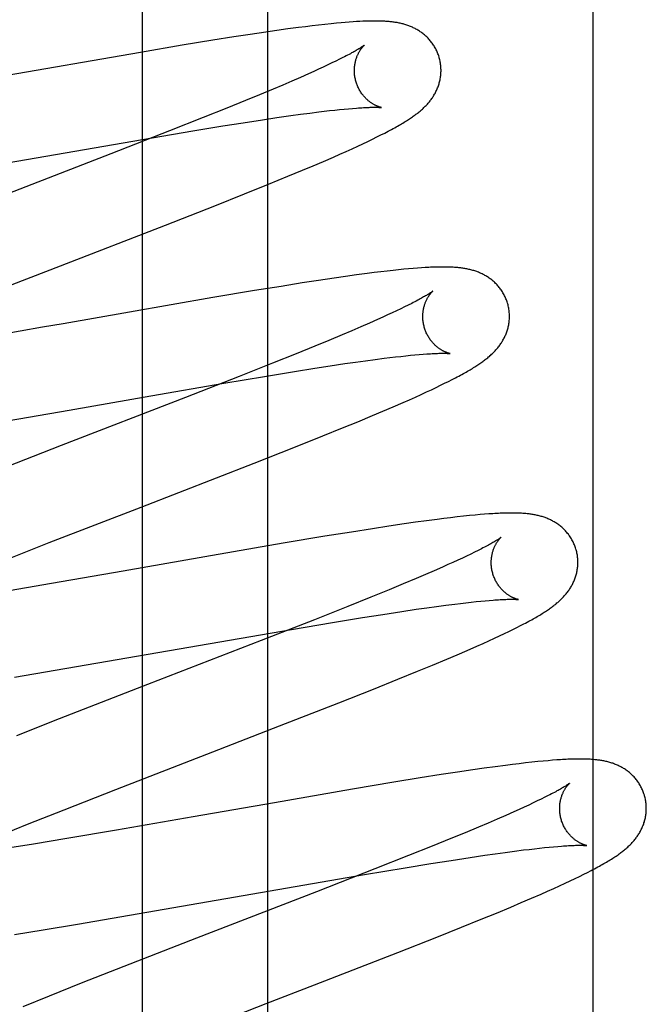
# Model space of a CAD drawing. Header units: inches. Extents: x 0 to 262, y 0 to 169.
# Tile 46 of 78: x 82.983 to 83.128, y 94.343 to 94.57. Entities that reach past the tile are written whole.
import ezdxf

# ---------------------------------------------------------------- set-up
doc = ezdxf.new("R2010")
doc.units = ezdxf.units.IN
doc.header["$LTSCALE"] = 14.384615
doc.header["$MEASUREMENT"] = 0
doc.linetypes.add('HIDDEN', pattern=[0.2, 0.1, -0.1])
doc.layers.add('DEFAULT_2', color=8, linetype='HIDDEN')
doc.layers.add('MAIN_DOOR_ASSEMBLY', color=7, linetype='CONTINUOUS')

msp = doc.modelspace()

# ---------------------------------------------------------------- linework, layer by layer
at = {"layer": 'DEFAULT_2', "color": 8, "linetype": 'HIDDEN'}
for p, q in [((83.04051, 90.66208), (83.04051, 96.16258)), ((83.04515, 94.56782), (83.04262, 94.56747)), ((83.04758, 94.56815), (83.04515, 94.56782)), ((83.04916, 94.56835), (83.04758, 94.56815)), ((83.0507, 94.56854), (83.04916, 94.56835)), ((83.05221, 94.56872), (83.0507, 94.56854)), ((83.05368, 94.56888), (83.05221, 94.56872)), ((83.05511, 94.56903), (83.05368, 94.56888)), ((83.05633, 94.56915), (83.05511, 94.56903)), ((83.05739, 94.56925), (83.05633, 94.56915)), ((83.05837, 94.56934), (83.05739, 94.56925)), ((83.05929, 94.56941), (83.05837, 94.56934)), ((83.06016, 94.56947), (83.05929, 94.56941)), ((83.06097, 94.56952), (83.06016, 94.56947)), ((83.06173, 94.56957), (83.06097, 94.56952)), ((83.03269, 94.56599), (83.02783, 94.56522)), ((83.03642, 94.56656), (83.03269, 94.56599)), ((83.04002, 94.5671), (83.03642, 94.56656)), ((83.04262, 94.56747), (83.04002, 94.5671)), ((83.02072, 94.56405), (83.01111, 94.56243)), ((83.02783, 94.56522), (83.02072, 94.56405)), ((83.01111, 94.56243), (82.96602, 94.55458)), ((83.05785, 94.56123), (83.05706, 94.56083)), ((83.05331, 94.55903), (83.05223, 94.55854)), ((83.05433, 94.55951), (83.05331, 94.55903)), ((83.0553, 94.55997), (83.05433, 94.55951)), ((83.05621, 94.56041), (83.0553, 94.55997)), ((83.05706, 94.56083), (83.05621, 94.56041)), ((83.04803, 94.55665), (83.04603, 94.55579)), ((83.04991, 94.55749), (83.04803, 94.55665)), ((83.0511, 94.55802), (83.04991, 94.55749)), ((83.05223, 94.55854), (83.0511, 94.55802)), ((83.04393, 94.55488), (83.04172, 94.55395)), ((83.04603, 94.55579), (83.04393, 94.55488)), ((83.03862, 94.55265), (83.03534, 94.5513)), ((83.04172, 94.55395), (83.03862, 94.55265)), ((83.03103, 94.54955), (83.02555, 94.54735)), ((83.03534, 94.5513), (83.03103, 94.54955)), ((83.02555, 94.54735), (83.01779, 94.54428)), ((83.03925, 94.54686), (83.04261, 94.54736)), ((83.04261, 94.54736), (83.04579, 94.54782)), ((83.04579, 94.54782), (83.04805, 94.54813)), ((83.04805, 94.54813), (83.0502, 94.54842)), ((83.0502, 94.54842), (83.05224, 94.54868)), ((83.05224, 94.54868), (83.05353, 94.54883)), ((83.05353, 94.54883), (83.05477, 94.54898)), ((83.05477, 94.54898), (83.05595, 94.54911)), ((83.05595, 94.54911), (83.05707, 94.54923)), ((83.05707, 94.54923), (83.05814, 94.54933)), ((83.05814, 94.54933), (83.05911, 94.54942)), ((83.05911, 94.54942), (83.06007, 94.5495)), ((83.02322, 94.54429), (83.03013, 94.54543)), ((83.03013, 94.54543), (83.03481, 94.54617)), ((83.03481, 94.54617), (83.03925, 94.54686)), ((83.01779, 94.54428), (83.0043, 94.53902)), ((83.01378, 94.5427), (83.02322, 94.54429)), ((83.06467, 94.54239), (83.06567, 94.54289)), ((83.06567, 94.54289), (83.06661, 94.54335)), ((83.06661, 94.54335), (83.06749, 94.5438)), ((82.95125, 94.53187), (83.01378, 94.5427)), ((83.05994, 94.54017), (83.06124, 94.54077)), ((83.06124, 94.54077), (83.06246, 94.54134)), ((83.06246, 94.54134), (83.0636, 94.54188)), ((83.0636, 94.54188), (83.06467, 94.54239)), ((83.0043, 94.53902), (82.96984, 94.52567)), ((83.05333, 94.53726), (83.05563, 94.53825)), ((83.05563, 94.53825), (83.05712, 94.53891)), ((83.05712, 94.53891), (83.05856, 94.53955)), ((83.05856, 94.53955), (83.05994, 94.54017)), ((83.04852, 94.53522), (83.05097, 94.53625)), ((83.05097, 94.53625), (83.05333, 94.53726)), ((83.04069, 94.53199), (83.04513, 94.53381)), ((83.04513, 94.53381), (83.04852, 94.53522)), ((83.0351, 94.52973), (83.04069, 94.53199)), ((83.02824, 94.52701), (83.0351, 94.52973)), ((83.01686, 94.52254), (83.02824, 94.52701)), ((82.99266, 94.51317), (83.01686, 94.52254)), ((82.97364, 94.50578), (82.99266, 94.51317)), ((83.06093, 94.51103), (83.05839, 94.51068)), ((83.06341, 94.51136), (83.06093, 94.51103)), ((83.06502, 94.51157), (83.06341, 94.51136)), ((83.06657, 94.51176), (83.06502, 94.51157)), ((83.06803, 94.51193), (83.06657, 94.51176)), ((83.0694, 94.51208), (83.06803, 94.51193)), ((83.07069, 94.51222), (83.0694, 94.51208)), ((83.07188, 94.51234), (83.07069, 94.51222)), ((83.07299, 94.51244), (83.07188, 94.51234)), ((83.07403, 94.51253), (83.07299, 94.51244)), ((83.07501, 94.51261), (83.07403, 94.51253)), ((83.07593, 94.51268), (83.07501, 94.51261)), ((83.04843, 94.50919), (83.04355, 94.50841)), ((83.05218, 94.50977), (83.04843, 94.50919)), ((83.05579, 94.5103), (83.05218, 94.50977)), ((83.05839, 94.51068), (83.05579, 94.5103)), ((83.03745, 94.50742), (83.02784, 94.5058)), ((83.04355, 94.50841), (83.03745, 94.50742)), ((83.02784, 94.5058), (83.00857, 94.50246)), ((83.07292, 94.50408), (83.07208, 94.50366)), ((83.07371, 94.50447), (83.07292, 94.50408)), ((83.00857, 94.50246), (82.99327, 94.49978)), ((83.06814, 94.5018), (83.06701, 94.50128)), ((83.06921, 94.50229), (83.06814, 94.5018)), ((83.07022, 94.50277), (83.06921, 94.50229)), ((83.07118, 94.50323), (83.07022, 94.50277)), ((83.07208, 94.50366), (83.07118, 94.50323)), ((82.99327, 94.49978), (82.98853, 94.49896)), ((83.06396, 94.49993), (83.06198, 94.49906)), ((83.06583, 94.50075), (83.06396, 94.49993)), ((83.06701, 94.50128), (83.06583, 94.50075)), ((82.98853, 94.49896), (82.97325, 94.49631)), ((83.05989, 94.49816), (83.05769, 94.49723)), ((83.06198, 94.49906), (83.05989, 94.49816)), ((83.05461, 94.49594), (83.05135, 94.4946)), ((83.05769, 94.49723), (83.05461, 94.49594)), ((83.04706, 94.49285), (83.0416, 94.49066)), ((83.05135, 94.4946), (83.04706, 94.49285)), ((83.07544, 94.49268), (83.07636, 94.49275)), ((83.0416, 94.49066), (83.03388, 94.48761)), ((83.05492, 94.49005), (83.0583, 94.49056)), ((83.0583, 94.49056), (83.06073, 94.49091)), ((83.06073, 94.49091), (83.06304, 94.49123)), ((83.06304, 94.49123), (83.06525, 94.49153)), ((83.06525, 94.49153), (83.06734, 94.4918)), ((83.06734, 94.4918), (83.06867, 94.49196)), ((83.06867, 94.49196), (83.06994, 94.49211)), ((83.06994, 94.49211), (83.07116, 94.49225)), ((83.07116, 94.49225), (83.07232, 94.49238)), ((83.07232, 94.49238), (83.07342, 94.49249)), ((83.07342, 94.49249), (83.07446, 94.49259)), ((83.07446, 94.49259), (83.07544, 94.49268)), ((83.03977, 94.48763), (83.04669, 94.48876)), ((83.04669, 94.48876), (83.05136, 94.4895)), ((83.05136, 94.4895), (83.05492, 94.49005)), ((83.01348, 94.48312), (83.03032, 94.48603)), ((83.03388, 94.48761), (83.02151, 94.48277)), ((83.03032, 94.48603), (83.03977, 94.48763)), ((83.08037, 94.48556), (83.08131, 94.48602)), ((83.08131, 94.48602), (83.0822, 94.48646)), ((83.0822, 94.48646), (83.08304, 94.48689)), ((83.08304, 94.48689), (83.08383, 94.4873)), ((83.07588, 94.48345), (83.07711, 94.48402)), ((83.07711, 94.48402), (83.07827, 94.48455)), ((83.07827, 94.48455), (83.07935, 94.48507)), ((83.07935, 94.48507), (83.08037, 94.48556)), ((83.02151, 94.48277), (82.9928, 94.47166)), ((82.99463, 94.47982), (83.01348, 94.48312)), ((83.06944, 94.4806), (83.07172, 94.48159)), ((83.07172, 94.48159), (83.07318, 94.48224)), ((83.07318, 94.48224), (83.07457, 94.48286)), ((83.07457, 94.48286), (83.07588, 94.48345)), ((82.97443, 94.47633), (82.99463, 94.47982)), ((83.06465, 94.47857), (83.06708, 94.47959)), ((83.06708, 94.47959), (83.06944, 94.4806)), ((83.05777, 94.47572), (83.06128, 94.47716)), ((83.06128, 94.47716), (83.06465, 94.47857)), ((83.0532, 94.47387), (83.05777, 94.47572)), ((83.04648, 94.47118), (83.0532, 94.47387)), ((82.9928, 94.47166), (82.97604, 94.46513)), ((83.03736, 94.46759), (83.04648, 94.47118)), ((83.01128, 94.45747), (83.03736, 94.46759)), ((82.99005, 94.44924), (83.01128, 94.45747)), ((83.07713, 94.4543), (83.0746, 94.45395)), ((83.07957, 94.45462), (83.07713, 94.4543)), ((83.08114, 94.45482), (83.07957, 94.45462)), ((83.08268, 94.455), (83.08114, 94.45482)), ((83.0842, 94.45518), (83.08268, 94.455)), ((83.08568, 94.45535), (83.0842, 94.45518)), ((83.08706, 94.45549), (83.08568, 94.45535)), ((83.08832, 94.45561), (83.08706, 94.45549)), ((83.08947, 94.45571), (83.08832, 94.45561)), ((83.09053, 94.4558), (83.08947, 94.45571)), ((83.09152, 94.45587), (83.09053, 94.4558)), ((83.06464, 94.45246), (83.05978, 94.45169)), ((83.06839, 94.45304), (83.06464, 94.45246)), ((83.07199, 94.45357), (83.06839, 94.45304)), ((83.0746, 94.45395), (83.07199, 94.45357)), ((83.05368, 94.4507), (83.04408, 94.44909)), ((83.05978, 94.45169), (83.05368, 94.4507)), ((82.97807, 94.44453), (82.99005, 94.44924)), ((83.04408, 94.44909), (83.02596, 94.44595)), ((83.08902, 94.44744), (83.0882, 94.44703)), ((83.08978, 94.44783), (83.08902, 94.44744)), ((83.02596, 94.44595), (83.0071, 94.44265)), ((83.08433, 94.44519), (83.08322, 94.44468)), ((83.08539, 94.44568), (83.08433, 94.44519)), ((83.08638, 94.44615), (83.08539, 94.44568)), ((83.08732, 94.4466), (83.08638, 94.44615)), ((83.0882, 94.44703), (83.08732, 94.4466)), ((83.07892, 94.44277), (83.07689, 94.44189)), ((83.08084, 94.44362), (83.07892, 94.44277)), ((83.08206, 94.44416), (83.08084, 94.44362)), ((83.08322, 94.44468), (83.08206, 94.44416)), ((83.0071, 94.44265), (82.99057, 94.43979)), ((83.07474, 94.44097), (83.07173, 94.4397)), ((83.07689, 94.44189), (83.07474, 94.44097)), ((82.99057, 94.43979), (82.97905, 94.43784)), ((83.06853, 94.43838), (83.06431, 94.43665)), ((83.07173, 94.4397), (83.06853, 94.43838)), ((83.06431, 94.43665), (83.05893, 94.43449)), ((83.09065, 94.43584), (83.0916, 94.43592)), ((83.05893, 94.43449), (83.05129, 94.43145)), ((83.07143, 94.43337), (83.07477, 94.43386)), ((83.07477, 94.43386), (83.07716, 94.43421)), ((83.07716, 94.43421), (83.07944, 94.43452)), ((83.07944, 94.43452), (83.08161, 94.43481)), ((83.08161, 94.43481), (83.08367, 94.43507)), ((83.08367, 94.43507), (83.08497, 94.43523)), ((83.08497, 94.43523), (83.08622, 94.43538)), ((83.08622, 94.43538), (83.08742, 94.43551)), ((83.08742, 94.43551), (83.08855, 94.43563)), ((83.08855, 94.43563), (83.08963, 94.43574)), ((83.08963, 94.43574), (83.09065, 94.43584)), ((83.05129, 94.43145), (83.039, 94.42664)), ((83.05542, 94.43081), (83.06234, 94.43195)), ((83.06234, 94.43195), (83.06701, 94.43269)), ((83.06701, 94.43269), (83.07143, 94.43337)), ((82.98204, 94.41816), (83.04598, 94.42922)), ((83.04598, 94.42922), (83.05542, 94.43081)), ((83.09612, 94.42875), (83.09708, 94.42921)), ((83.09708, 94.42921), (83.09797, 94.42966)), ((83.09797, 94.42966), (83.09881, 94.43008)), ((83.09881, 94.43008), (83.0996, 94.43049)), ((83.09154, 94.4266), (83.09281, 94.42718)), ((83.09281, 94.42718), (83.094, 94.42773)), ((83.094, 94.42773), (83.0951, 94.42825)), ((83.0951, 94.42825), (83.09612, 94.42875)), ((83.039, 94.42664), (83.01032, 94.41554)), ((83.0865, 94.42436), (83.08873, 94.42534)), ((83.08873, 94.42534), (83.09017, 94.42598)), ((83.09017, 94.42598), (83.09154, 94.4266)), ((83.0785, 94.42096), (83.08181, 94.42235)), ((83.08181, 94.42235), (83.0842, 94.42337)), ((83.0842, 94.42337), (83.0865, 94.42436)), ((83.07504, 94.41954), (83.0785, 94.42096)), ((83.06487, 94.41543), (83.07053, 94.4177)), ((83.07053, 94.4177), (83.07504, 94.41954)), ((83.01032, 94.41554), (82.99238, 94.40855)), ((83.05692, 94.41228), (83.06487, 94.41543)), ((83.04323, 94.40694), (83.05692, 94.41228)), ((82.99238, 94.40855), (82.98254, 94.40466)), ((83.0278, 94.40096), (83.04323, 94.40694)), ((83.00545, 94.39229), (83.0278, 94.40096)), ((83.09294, 94.39751), (83.09043, 94.39716)), ((83.09537, 94.39783), (83.09294, 94.39751)), ((83.09694, 94.39803), (83.09537, 94.39783)), ((83.09848, 94.39821), (83.09694, 94.39803)), ((83.09999, 94.39839), (83.09848, 94.39821)), ((83.10145, 94.39855), (83.09999, 94.39839)), ((83.1028, 94.39869), (83.10145, 94.39855)), ((83.10404, 94.39881), (83.1028, 94.39869)), ((83.10517, 94.39891), (83.10404, 94.39881)), ((83.1062, 94.399), (83.10517, 94.39891)), ((83.10716, 94.39907), (83.1062, 94.399)), ((83.08052, 94.39569), (83.07567, 94.39492)), ((83.08425, 94.39626), (83.08052, 94.39569)), ((83.08783, 94.39679), (83.08425, 94.39626)), ((83.09043, 94.39716), (83.08783, 94.39679)), ((83.06961, 94.39393), (83.06005, 94.39233)), ((83.07567, 94.39492), (83.06961, 94.39393)), ((82.99347, 94.38759), (83.00545, 94.39229)), ((83.06005, 94.39233), (83.04202, 94.38921)), ((83.10445, 94.39047), (83.1036, 94.39005)), ((83.10523, 94.39086), (83.10445, 94.39047)), ((83.04202, 94.38921), (83.02324, 94.38592)), ((83.09963, 94.38817), (83.09849, 94.38766)), ((83.10071, 94.38867), (83.09963, 94.38817)), ((83.10173, 94.38915), (83.10071, 94.38867)), ((83.10269, 94.38961), (83.10173, 94.38915)), ((83.1036, 94.39005), (83.10269, 94.38961)), ((82.98508, 94.38424), (82.99347, 94.38759)), ((83.02324, 94.38592), (83.00561, 94.38287)), ((83.09543, 94.38629), (83.09344, 94.38543)), ((83.09731, 94.38712), (83.09543, 94.38629)), ((83.09849, 94.38766), (83.09731, 94.38712)), ((82.97904, 94.3818), (82.98508, 94.38424)), ((83.08913, 94.38359), (83.08603, 94.38229)), ((83.09134, 94.38452), (83.08913, 94.38359)), ((83.09344, 94.38543), (83.09134, 94.38452)), ((83.00561, 94.38287), (82.99416, 94.38093)), ((83.08603, 94.38229), (83.08276, 94.38095)), ((82.9864, 94.37966), (82.97997, 94.37863)), ((82.99416, 94.38093), (82.9864, 94.37966)), ((83.07845, 94.3792), (83.07298, 94.377)), ((83.08276, 94.38095), (83.07845, 94.3792)), ((83.10544, 94.37895), (83.10646, 94.37905)), ((83.10646, 94.37905), (83.10741, 94.37913)), ((83.07298, 94.377), (83.06523, 94.37393)), ((83.08723, 94.37658), (83.09057, 94.37707)), ((83.09057, 94.37707), (83.09297, 94.37742)), ((83.09297, 94.37742), (83.09525, 94.37773)), ((83.09525, 94.37773), (83.09742, 94.37802)), ((83.09742, 94.37802), (83.09948, 94.37829)), ((83.09948, 94.37829), (83.10078, 94.37844)), ((83.10078, 94.37844), (83.10203, 94.37859)), ((83.10203, 94.37859), (83.10323, 94.37872)), ((83.10323, 94.37872), (83.10436, 94.37884)), ((83.10436, 94.37884), (83.10544, 94.37895)), ((83.07222, 94.37419), (83.07813, 94.37515)), ((83.07813, 94.37515), (83.0828, 94.3759)), ((83.0828, 94.3759), (83.08723, 94.37658)), ((82.99658, 94.36116), (83.06283, 94.37261)), ((83.06523, 94.37393), (83.05175, 94.36867)), ((83.06283, 94.37261), (83.07222, 94.37419)), ((83.11243, 94.37221), (83.11339, 94.37268)), ((83.11339, 94.37268), (83.11428, 94.37313)), ((83.11428, 94.37313), (83.11512, 94.37356)), ((83.10647, 94.36942), (83.10783, 94.37004)), ((83.10783, 94.37004), (83.10911, 94.37063)), ((83.10911, 94.37063), (83.1103, 94.37118)), ((83.1103, 94.37118), (83.1114, 94.37171)), ((83.1114, 94.37171), (83.11243, 94.37221)), ((83.05175, 94.36867), (83.02405, 94.35795)), ((83.10133, 94.36715), (83.10358, 94.36813)), ((83.10358, 94.36813), (83.10505, 94.36878)), ((83.10505, 94.36878), (83.10647, 94.36942)), ((83.09659, 94.36513), (83.099, 94.36615)), ((83.099, 94.36615), (83.10133, 94.36715)), ((83.08975, 94.3623), (83.09324, 94.36374)), ((83.09324, 94.36374), (83.09659, 94.36513)), ((82.98863, 94.35985), (82.99658, 94.36116)), ((83.08521, 94.36046), (83.08975, 94.3623)), ((82.98201, 94.3588), (82.98863, 94.35985)), ((83.0795, 94.35817), (83.08521, 94.36046)), ((83.02405, 94.35795), (83.00727, 94.3514)), ((83.07049, 94.35462), (83.0795, 94.35817)), ((83.05124, 94.34713), (83.07049, 94.35462)), ((83.00727, 94.3514), (82.99746, 94.34752)), ((82.99746, 94.34752), (82.99007, 94.34456)), ((83.04014, 94.34284), (83.05124, 94.34713)), ((82.99007, 94.34456), (82.98395, 94.34206)), ((83.0212, 94.33549), (83.04014, 94.34284))]:
    msp.add_line(p, q, dxfattribs=at)
for points in [[(83.08008, 94.56114), (83.08002, 94.56135), (83.07994, 94.56159), (83.07986, 94.56183), (83.07977, 94.56208), (83.07968, 94.56231), (83.07958, 94.56255), (83.07947, 94.56278), (83.07936, 94.56301), (83.07925, 94.56324), (83.07912, 94.56347), (83.079, 94.56369), (83.07887, 94.5639), (83.07873, 94.56412), (83.07859, 94.56432), (83.07845, 94.56453), (83.0783, 94.56473), (83.07814, 94.56493), (83.07799, 94.56512), (83.07783, 94.56531), (83.07766, 94.56549), (83.0775, 94.56567), (83.07733, 94.56584), (83.07716, 94.56601), (83.07698, 94.56618), (83.0768, 94.56633), (83.07662, 94.56649), (83.07644, 94.56664), (83.07626, 94.56679), (83.07607, 94.56693), (83.07588, 94.56706), (83.07569, 94.5672), (83.07549, 94.56733), (83.0753, 94.56745), (83.0751, 94.56758), (83.07489, 94.56769), (83.07469, 94.56781), (83.07449, 94.56792), (83.07428, 94.56802), (83.07407, 94.56812), (83.07387, 94.56822), (83.07366, 94.56831), (83.07345, 94.5684), (83.07323, 94.56848), (83.07302, 94.56856), (83.0728, 94.56864), (83.07258, 94.56872), (83.07236, 94.56879), (83.07214, 94.56885), (83.07192, 94.56892), (83.0717, 94.56898), (83.07147, 94.56904), (83.07125, 94.56909), (83.07102, 94.56914), (83.07079, 94.56919), (83.07057, 94.56924), (83.07034, 94.56928), (83.07011, 94.56932), (83.06988, 94.56935), (83.06965, 94.56939), (83.06942, 94.56942), (83.06918, 94.56945), (83.06895, 94.56948), (83.06871, 94.5695), (83.06847, 94.56953), (83.06823, 94.56955), (83.06799, 94.56957), (83.06774, 94.56958), (83.06749, 94.5696), (83.06724, 94.56961), (83.06698, 94.56963), (83.06672, 94.56964), (83.06645, 94.56964), (83.06618, 94.56965), (83.06591, 94.56966), (83.06562, 94.56966), (83.06534, 94.56966), (83.06505, 94.56966), (83.06475, 94.56966), (83.06444, 94.56966), (83.06413, 94.56965), (83.06381, 94.56965), (83.06349, 94.56964), (83.06315, 94.56963), (83.06281, 94.56961), (83.06246, 94.5696), (83.06173, 94.56957)], [(83.06276, 94.56407), (83.06275, 94.56407), (83.06274, 94.56406), (83.06271, 94.56404), (83.06268, 94.56401), (83.06264, 94.56398), (83.06259, 94.56395), (83.06253, 94.5639), (83.06247, 94.56385), (83.06238, 94.5638), (83.06229, 94.56374), (83.06219, 94.56367), (83.06207, 94.56359), (83.06194, 94.56351), (83.0618, 94.56342), (83.06164, 94.56332), (83.06147, 94.56321), (83.06128, 94.5631), (83.06108, 94.56298), (83.06086, 94.56285), (83.06063, 94.56272), (83.06038, 94.56258), (83.06012, 94.56243), (83.05984, 94.56228), (83.05955, 94.56212), (83.05924, 94.56195), (83.05891, 94.56178), (83.05857, 94.5616), (83.05822, 94.56142), (83.05785, 94.56123)], [(83.06081, 94.55578), (83.06076, 94.55598), (83.0607, 94.55621), (83.06065, 94.55645), (83.06061, 94.55668), (83.06057, 94.55692), (83.06054, 94.55715), (83.06052, 94.55738), (83.0605, 94.55762), (83.06048, 94.55785), (83.06048, 94.55808), (83.06048, 94.55831), (83.06048, 94.55853), (83.06049, 94.55876), (83.06051, 94.55898), (83.06053, 94.55919), (83.06055, 94.5594), (83.06058, 94.55961), (83.06062, 94.55982), (83.06065, 94.56002), (83.0607, 94.56022), (83.06074, 94.56041), (83.06079, 94.56059), (83.06084, 94.56077), (83.06089, 94.56095), (83.06095, 94.56112), (83.06101, 94.56128), (83.06107, 94.56144), (83.06113, 94.56159), (83.06119, 94.56174), (83.06126, 94.56189), (83.06132, 94.56203), (83.06139, 94.56216), (83.06145, 94.56229), (83.06152, 94.56242), (83.06158, 94.56254), (83.06165, 94.56265), (83.06172, 94.56276), (83.06178, 94.56287), (83.06185, 94.56297), (83.06191, 94.56307), (83.06198, 94.56316), (83.06204, 94.56325), (83.0621, 94.56333), (83.06216, 94.56341), (83.06222, 94.56349), (83.06228, 94.56356), (83.06234, 94.56363), (83.06239, 94.56369), (83.06244, 94.56375), (83.06249, 94.5638), (83.06253, 94.56385), (83.06258, 94.5639), (83.06262, 94.56394), (83.06265, 94.56397), (83.06268, 94.564), (83.06271, 94.56403), (83.06273, 94.56405), (83.06275, 94.56406), (83.06276, 94.56407), (83.06276, 94.56407)], [(83.06749, 94.5438), (83.0679, 94.54402), (83.06831, 94.54423), (83.0687, 94.54444), (83.06907, 94.54464), (83.06944, 94.54484), (83.06979, 94.54503), (83.07013, 94.54522), (83.07046, 94.54541), (83.07078, 94.54559), (83.07109, 94.54577), (83.07138, 94.54594), (83.07167, 94.54611), (83.07195, 94.54628), (83.07221, 94.54645), (83.07247, 94.54661), (83.07272, 94.54677), (83.07297, 94.54692), (83.0732, 94.54708), (83.07343, 94.54723), (83.07365, 94.54738), (83.07387, 94.54753), (83.07408, 94.54768), (83.07429, 94.54783), (83.07449, 94.54798), (83.07469, 94.54813), (83.07489, 94.54827), (83.07508, 94.54842), (83.07527, 94.54857), (83.07545, 94.54872), (83.07563, 94.54887), (83.07581, 94.54903), (83.07599, 94.54918), (83.07617, 94.54934), (83.07634, 94.5495), (83.07651, 94.54966), (83.07668, 94.54982), (83.07684, 94.54998), (83.07701, 94.55015), (83.07717, 94.55032), (83.07732, 94.5505), (83.07748, 94.55067), (83.07763, 94.55085), (83.07778, 94.55103), (83.07793, 94.55121), (83.07807, 94.55139), (83.07821, 94.55158), (83.07834, 94.55177), (83.07848, 94.55196), (83.0786, 94.55215), (83.07873, 94.55235), (83.07885, 94.55255), (83.07897, 94.55275), (83.07909, 94.55296), (83.0792, 94.55317), (83.07931, 94.55338), (83.07941, 94.55359), (83.07951, 94.55381), (83.0796, 94.55403), (83.07969, 94.55425), (83.07978, 94.55447), (83.07986, 94.55469), (83.07993, 94.55492), (83.08001, 94.55515), (83.08007, 94.55538), (83.08014, 94.55562), (83.08019, 94.55586), (83.08025, 94.5561), (83.08029, 94.55634), (83.08034, 94.55659), (83.08037, 94.55684), (83.0804, 94.55709), (83.08043, 94.55734), (83.08045, 94.55759), (83.08046, 94.55785), (83.08047, 94.5581), (83.08047, 94.55836), (83.08046, 94.55862), (83.08045, 94.55888), (83.08044, 94.55913), (83.08041, 94.55939), (83.08038, 94.55965), (83.08035, 94.55991), (83.0803, 94.56016), (83.08025, 94.56042), (83.0802, 94.56067), (83.08014, 94.56093), (83.08008, 94.56114)], [(83.06676, 94.54968), (83.06676, 94.54968), (83.06674, 94.54968), (83.06672, 94.54969), (83.0667, 94.54969), (83.06666, 94.5497), (83.06662, 94.54971), (83.06657, 94.54972), (83.06652, 94.54974), (83.06646, 94.54975), (83.0664, 94.54977), (83.06633, 94.54979), (83.06625, 94.54981), (83.06617, 94.54984), (83.06609, 94.54987), (83.06601, 94.5499), (83.06592, 94.54994), (83.06582, 94.54997), (83.06573, 94.55001), (83.06563, 94.55006), (83.06552, 94.5501), (83.06542, 94.55015), (83.06531, 94.5502), (83.0652, 94.55026), (83.06509, 94.55032), (83.06497, 94.55039), (83.06485, 94.55045), (83.06473, 94.55053), (83.06461, 94.5506), (83.06448, 94.55068), (83.06435, 94.55077), (83.06422, 94.55086), (83.06409, 94.55096), (83.06396, 94.55106), (83.06383, 94.55116), (83.06369, 94.55127), (83.06356, 94.55139), (83.06342, 94.55151), (83.06328, 94.55164), (83.06315, 94.55177), (83.06301, 94.55191), (83.06287, 94.55206), (83.06274, 94.55221), (83.0626, 94.55237), (83.06247, 94.55253), (83.06233, 94.5527), (83.0622, 94.55288), (83.06208, 94.55306), (83.06195, 94.55325), (83.06183, 94.55344), (83.06172, 94.55363), (83.0616, 94.55383), (83.06149, 94.55404), (83.06139, 94.55425), (83.06129, 94.55446), (83.06119, 94.55468), (83.06111, 94.5549), (83.06102, 94.55512), (83.06094, 94.55535), (83.06087, 94.55558), (83.06081, 94.55578)], [(83.06007, 94.5495), (83.06096, 94.54957), (83.06139, 94.5496), (83.06179, 94.54963), (83.06218, 94.54965), (83.06256, 94.54967), (83.06291, 94.54969), (83.06324, 94.54971), (83.06356, 94.54972), (83.06386, 94.54973), (83.06414, 94.54974), (83.0644, 94.54975), (83.06465, 94.54975), (83.06488, 94.54975), (83.0651, 94.54975), (83.0653, 94.54975), (83.06549, 94.54975), (83.06566, 94.54975), (83.06582, 94.54974), (83.06596, 94.54974), (83.06609, 94.54973), (83.06621, 94.54973), (83.06631, 94.54972), (83.06641, 94.54972), (83.06649, 94.54971), (83.06656, 94.5497), (83.06662, 94.5497), (83.06667, 94.54969), (83.0667, 94.54969), (83.06673, 94.54968), (83.06675, 94.54968), (83.06676, 94.54968)], [(83.09587, 94.50435), (83.09581, 94.50456), (83.09573, 94.50481), (83.09565, 94.50505), (83.09556, 94.5053), (83.09546, 94.50554), (83.09536, 94.50577), (83.09525, 94.50601), (83.09514, 94.50624), (83.09502, 94.50647), (83.0949, 94.5067), (83.09477, 94.50692), (83.09464, 94.50714), (83.0945, 94.50736), (83.09436, 94.50757), (83.09421, 94.50777), (83.09406, 94.50797), (83.09391, 94.50817), (83.09375, 94.50837), (83.09358, 94.50855), (83.09342, 94.50874), (83.09325, 94.50892), (83.09308, 94.50909), (83.0929, 94.50926), (83.09272, 94.50943), (83.09254, 94.50959), (83.09236, 94.50974), (83.09218, 94.50989), (83.09199, 94.51004), (83.0918, 94.51018), (83.09161, 94.51032), (83.09141, 94.51045), (83.09121, 94.51058), (83.09101, 94.51071), (83.09081, 94.51083), (83.09061, 94.51095), (83.0904, 94.51106), (83.09019, 94.51117), (83.08998, 94.51127), (83.08977, 94.51137), (83.08956, 94.51147), (83.08935, 94.51156), (83.08914, 94.51165), (83.08892, 94.51173), (83.0887, 94.51181), (83.08848, 94.51189), (83.08826, 94.51196), (83.08804, 94.51203), (83.08781, 94.5121), (83.08759, 94.51216), (83.08736, 94.51222), (83.08713, 94.51228), (83.08691, 94.51233), (83.08668, 94.51238), (83.08645, 94.51243), (83.08622, 94.51247), (83.08599, 94.51251), (83.08576, 94.51255), (83.08552, 94.51259), (83.08529, 94.51262), (83.08505, 94.51265), (83.08481, 94.51268), (83.08457, 94.5127), (83.08432, 94.51273), (83.08407, 94.51275), (83.08382, 94.51277), (83.08356, 94.51279), (83.08329, 94.51281), (83.08302, 94.51282), (83.08274, 94.51284), (83.08246, 94.51285), (83.08217, 94.51286), (83.08187, 94.51286), (83.08156, 94.51287), (83.08125, 94.51287), (83.08093, 94.51287), (83.0806, 94.51287), (83.08026, 94.51287), (83.07991, 94.51286), (83.07956, 94.51285), (83.07919, 94.51284), (83.07882, 94.51283), (83.07843, 94.51282), (83.07804, 94.5128), (83.07764, 94.51278), (83.07723, 94.51276), (83.0768, 94.51273), (83.07593, 94.51268)], [(83.07855, 94.50728), (83.07855, 94.50728), (83.07853, 94.50727), (83.07851, 94.50725), (83.07848, 94.50723), (83.07844, 94.5072), (83.07839, 94.50716), (83.07833, 94.50712), (83.07827, 94.50707), (83.07819, 94.50702), (83.0781, 94.50695), (83.078, 94.50689), (83.07788, 94.50681), (83.07775, 94.50673), (83.07761, 94.50664), (83.07746, 94.50654), (83.07729, 94.50644), (83.07711, 94.50633), (83.07691, 94.50621), (83.07669, 94.50608), (83.07646, 94.50595), (83.07622, 94.50581), (83.07596, 94.50567), (83.07568, 94.50551), (83.07539, 94.50536), (83.07509, 94.50519), (83.07476, 94.50502), (83.07443, 94.50484), (83.07407, 94.50466), (83.07371, 94.50447)], [(83.0766, 94.49899), (83.07655, 94.49919), (83.07649, 94.49942), (83.07644, 94.49965), (83.0764, 94.49989), (83.07636, 94.50012), (83.07633, 94.50036), (83.07631, 94.50059), (83.07629, 94.50082), (83.07628, 94.50105), (83.07627, 94.50128), (83.07627, 94.50151), (83.07627, 94.50174), (83.07628, 94.50196), (83.0763, 94.50218), (83.07632, 94.50239), (83.07634, 94.50261), (83.07637, 94.50282), (83.07641, 94.50302), (83.07644, 94.50322), (83.07649, 94.50342), (83.07653, 94.50361), (83.07658, 94.50379), (83.07663, 94.50397), (83.07668, 94.50415), (83.07674, 94.50432), (83.0768, 94.50448), (83.07685, 94.50464), (83.07692, 94.50479), (83.07698, 94.50494), (83.07704, 94.50509), (83.07711, 94.50523), (83.07717, 94.50536), (83.07724, 94.50549), (83.0773, 94.50562), (83.07737, 94.50574), (83.07744, 94.50585), (83.0775, 94.50596), (83.07757, 94.50607), (83.07763, 94.50617), (83.0777, 94.50627), (83.07776, 94.50636), (83.07782, 94.50645), (83.07789, 94.50653), (83.07795, 94.50661), (83.07801, 94.50669), (83.07806, 94.50676), (83.07812, 94.50683), (83.07817, 94.50689), (83.07823, 94.50695), (83.07827, 94.50701), (83.07832, 94.50706), (83.07836, 94.5071), (83.0784, 94.50714), (83.07844, 94.50718), (83.07847, 94.50721), (83.0785, 94.50723), (83.07852, 94.50725), (83.07854, 94.50727), (83.07855, 94.50728), (83.07855, 94.50728)], [(83.08383, 94.4873), (83.08421, 94.4875), (83.08458, 94.48769), (83.08493, 94.48788), (83.08528, 94.48807), (83.08562, 94.48826), (83.08594, 94.48844), (83.08626, 94.48862), (83.08657, 94.4888), (83.08687, 94.48897), (83.08716, 94.48915), (83.08745, 94.48931), (83.08772, 94.48948), (83.08799, 94.48965), (83.08825, 94.48981), (83.08851, 94.48997), (83.08875, 94.49013), (83.08899, 94.49029), (83.08922, 94.49044), (83.08945, 94.4906), (83.08967, 94.49075), (83.08989, 94.4909), (83.09009, 94.49105), (83.0903, 94.4912), (83.0905, 94.49135), (83.09069, 94.49149), (83.09088, 94.49164), (83.09107, 94.49179), (83.09126, 94.49194), (83.09144, 94.4921), (83.09162, 94.49225), (83.0918, 94.49241), (83.09197, 94.49256), (83.09215, 94.49272), (83.09232, 94.49288), (83.09248, 94.49304), (83.09265, 94.49321), (83.09281, 94.49338), (83.09297, 94.49355), (83.09313, 94.49372), (83.09329, 94.4939), (83.09344, 94.49407), (83.09359, 94.49425), (83.09373, 94.49444), (83.09387, 94.49462), (83.09401, 94.49481), (83.09415, 94.49499), (83.09428, 94.49518), (83.09441, 94.49538), (83.09453, 94.49557), (83.09465, 94.49577), (83.09477, 94.49598), (83.09489, 94.49618), (83.095, 94.49639), (83.0951, 94.4966), (83.09521, 94.49682), (83.0953, 94.49703), (83.0954, 94.49725), (83.09549, 94.49747), (83.09557, 94.49769), (83.09565, 94.49791), (83.09573, 94.49814), (83.0958, 94.49837), (83.09587, 94.4986), (83.09593, 94.49884), (83.09599, 94.49908), (83.09604, 94.49932), (83.09609, 94.49956), (83.09613, 94.49981), (83.09616, 94.50006), (83.09619, 94.50031), (83.09622, 94.50056), (83.09624, 94.50081), (83.09625, 94.50106), (83.09626, 94.50132), (83.09626, 94.50158), (83.09625, 94.50183), (83.09624, 94.50209), (83.09623, 94.50235), (83.0962, 94.5026), (83.09617, 94.50286), (83.09614, 94.50312), (83.09609, 94.50337), (83.09604, 94.50363), (83.09599, 94.50388), (83.09593, 94.50413), (83.09587, 94.50435)], [(83.08255, 94.49289), (83.08255, 94.49289), (83.08255, 94.49289), (83.08254, 94.49289), (83.08251, 94.4929), (83.08249, 94.4929), (83.08245, 94.49291), (83.08241, 94.49292), (83.08236, 94.49293), (83.08231, 94.49294), (83.08225, 94.49296), (83.08219, 94.49298), (83.08212, 94.493), (83.08205, 94.49302), (83.08197, 94.49305), (83.08188, 94.49308), (83.0818, 94.49311), (83.08171, 94.49314), (83.08162, 94.49318), (83.08152, 94.49322), (83.08142, 94.49326), (83.08132, 94.49331), (83.08121, 94.49336), (83.0811, 94.49341), (83.08099, 94.49347), (83.08088, 94.49353), (83.08076, 94.49359), (83.08064, 94.49366), (83.08052, 94.49373), (83.0804, 94.49381), (83.08027, 94.49389), (83.08015, 94.49398), (83.08002, 94.49407), (83.07988, 94.49416), (83.07975, 94.49427), (83.07962, 94.49437), (83.07948, 94.49448), (83.07935, 94.4946), (83.07921, 94.49472), (83.07908, 94.49485), (83.07894, 94.49498), (83.0788, 94.49512), (83.07866, 94.49527), (83.07853, 94.49542), (83.07839, 94.49558), (83.07826, 94.49574), (83.07813, 94.49591), (83.078, 94.49609), (83.07787, 94.49627), (83.07774, 94.49645), (83.07762, 94.49664), (83.07751, 94.49684), (83.07739, 94.49704), (83.07728, 94.49725), (83.07718, 94.49745), (83.07708, 94.49767), (83.07699, 94.49789), (83.0769, 94.49811), (83.07681, 94.49833), (83.07673, 94.49856), (83.07666, 94.49879), (83.0766, 94.49899)], [(83.07636, 94.49275), (83.07722, 94.49281), (83.07763, 94.49284), (83.07802, 94.49286), (83.07839, 94.49289), (83.07874, 94.4929), (83.07907, 94.49292), (83.07938, 94.49293), (83.07968, 94.49294), (83.07996, 94.49295), (83.08022, 94.49296), (83.08046, 94.49296), (83.08069, 94.49296), (83.0809, 94.49296), (83.0811, 94.49296), (83.08128, 94.49296), (83.08145, 94.49296), (83.08161, 94.49295), (83.08175, 94.49295), (83.08188, 94.49294), (83.082, 94.49294), (83.08211, 94.49293), (83.0822, 94.49292), (83.08228, 94.49292), (83.08235, 94.49291), (83.08241, 94.49291), (83.08246, 94.4929), (83.08249, 94.4929), (83.08252, 94.49289), (83.08254, 94.49289), (83.08255, 94.49289)], [(83.11166, 94.44755), (83.1116, 94.44777), (83.11152, 94.44802), (83.11144, 94.44826), (83.11135, 94.44851), (83.11125, 94.44875), (83.11115, 94.44899), (83.11104, 94.44922), (83.11093, 94.44946), (83.11081, 94.44969), (83.11069, 94.44991), (83.11056, 94.45014), (83.11043, 94.45035), (83.11029, 94.45057), (83.11015, 94.45078), (83.11, 94.45099), (83.10985, 94.45119), (83.10969, 94.45139), (83.10953, 94.45158), (83.10937, 94.45177), (83.1092, 94.45195), (83.10903, 94.45213), (83.10886, 94.45231), (83.10868, 94.45248), (83.10851, 94.45264), (83.10833, 94.4528), (83.10814, 94.45296), (83.10796, 94.45311), (83.10777, 94.45326), (83.10758, 94.4534), (83.10739, 94.45354), (83.10719, 94.45367), (83.10699, 94.4538), (83.10679, 94.45393), (83.10659, 94.45405), (83.10638, 94.45416), (83.10618, 94.45428), (83.10597, 94.45438), (83.10576, 94.45449), (83.10555, 94.45459), (83.10534, 94.45468), (83.10512, 94.45477), (83.10491, 94.45486), (83.10469, 94.45495), (83.10447, 94.45503), (83.10425, 94.4551), (83.10403, 94.45518), (83.10381, 94.45525), (83.10358, 94.45531), (83.10336, 94.45538), (83.10313, 94.45544), (83.1029, 94.45549), (83.10267, 94.45554), (83.10245, 94.45559), (83.10222, 94.45564), (83.10199, 94.45568), (83.10175, 94.45572), (83.10152, 94.45576), (83.10129, 94.4558), (83.10105, 94.45583), (83.10081, 94.45586), (83.10057, 94.45589), (83.10033, 94.45592), (83.10008, 94.45594), (83.09983, 94.45596), (83.09958, 94.45598), (83.09932, 94.456), (83.09905, 94.45602), (83.09878, 94.45603), (83.0985, 94.45605), (83.09821, 94.45606), (83.09792, 94.45607), (83.09762, 94.45607), (83.09731, 94.45608), (83.097, 94.45608), (83.09667, 94.45608), (83.09634, 94.45608), (83.096, 94.45607), (83.09565, 94.45607), (83.09529, 94.45606), (83.09491, 94.45605), (83.09453, 94.45604), (83.09414, 94.45602), (83.09373, 94.456), (83.09332, 94.45598), (83.09289, 94.45596), (83.09245, 94.45593), (83.09152, 94.45587)], [(83.09434, 94.45049), (83.09433, 94.45049), (83.09432, 94.45047), (83.0943, 94.45045), (83.09426, 94.45043), (83.09422, 94.4504), (83.09417, 94.45036), (83.09411, 94.45032), (83.09404, 94.45027), (83.09396, 94.45021), (83.09387, 94.45015), (83.09377, 94.45008), (83.09365, 94.45), (83.09352, 94.44992), (83.09338, 94.44983), (83.09322, 94.44973), (83.09305, 94.44963), (83.09286, 94.44951), (83.09265, 94.44939), (83.09244, 94.44927), (83.0922, 94.44913), (83.09195, 94.44899), (83.09169, 94.44884), (83.09141, 94.44869), (83.09112, 94.44853), (83.09081, 94.44836), (83.09048, 94.44819), (83.09014, 94.44801), (83.08978, 94.44783)], [(83.09239, 94.4422), (83.09234, 94.4424), (83.09228, 94.44263), (83.09223, 94.44286), (83.09219, 94.4431), (83.09215, 94.44333), (83.09212, 94.44357), (83.0921, 94.4438), (83.09208, 94.44404), (83.09207, 94.44427), (83.09206, 94.4445), (83.09206, 94.44473), (83.09206, 94.44495), (83.09207, 94.44517), (83.09209, 94.44539), (83.09211, 94.44561), (83.09213, 94.44582), (83.09216, 94.44603), (83.0922, 94.44624), (83.09224, 94.44644), (83.09228, 94.44664), (83.09232, 94.44683), (83.09237, 94.44701), (83.09242, 94.44719), (83.09248, 94.44737), (83.09253, 94.44754), (83.09259, 94.4477), (83.09265, 94.44786), (83.09271, 94.44801), (83.09277, 94.44816), (83.09284, 94.44831), (83.0929, 94.44845), (83.09297, 94.44858), (83.09303, 94.44871), (83.0931, 94.44884), (83.09317, 94.44896), (83.09323, 94.44907), (83.0933, 94.44918), (83.09337, 94.44929), (83.09343, 94.44939), (83.0935, 94.44949), (83.09356, 94.44958), (83.09362, 94.44967), (83.09368, 94.44975), (83.09375, 94.44983), (83.0938, 94.44991), (83.09386, 94.44998), (83.09392, 94.45005), (83.09397, 94.45011), (83.09402, 94.45017), (83.09407, 94.45022), (83.09412, 94.45027), (83.09416, 94.45032), (83.0942, 94.45035), (83.09423, 94.45039), (83.09426, 94.45042), (83.09429, 94.45044), (83.09431, 94.45046), (83.09433, 94.45048), (83.09434, 94.45049), (83.09434, 94.45049)], [(83.0996, 94.43049), (83.09998, 94.43069), (83.10035, 94.43089), (83.1007, 94.43108), (83.10105, 94.43127), (83.10139, 94.43146), (83.10172, 94.43164), (83.10204, 94.43182), (83.10235, 94.432), (83.10266, 94.43218), (83.10295, 94.43235), (83.10324, 94.43252), (83.10352, 94.43269), (83.10379, 94.43286), (83.10405, 94.43302), (83.1043, 94.43318), (83.10455, 94.43334), (83.10479, 94.4335), (83.10502, 94.43366), (83.10525, 94.43381), (83.10547, 94.43396), (83.10568, 94.43411), (83.10589, 94.43426), (83.10609, 94.43441), (83.10629, 94.43456), (83.10649, 94.43471), (83.10668, 94.43486), (83.10687, 94.435), (83.10705, 94.43515), (83.10723, 94.43531), (83.10741, 94.43546), (83.10759, 94.43561), (83.10776, 94.43577), (83.10793, 94.43593), (83.1081, 94.43609), (83.10827, 94.43625), (83.10844, 94.43642), (83.1086, 94.43658), (83.10876, 94.43675), (83.10892, 94.43693), (83.10907, 94.4371), (83.10923, 94.43728), (83.10937, 94.43746), (83.10952, 94.43764), (83.10966, 94.43783), (83.1098, 94.43801), (83.10993, 94.4382), (83.11007, 94.43839), (83.11019, 94.43858), (83.11032, 94.43878), (83.11044, 94.43898), (83.11056, 94.43918), (83.11067, 94.43939), (83.11079, 94.4396), (83.11089, 94.43981), (83.111, 94.44002), (83.11109, 94.44024), (83.11119, 94.44046), (83.11128, 94.44067), (83.11136, 94.4409), (83.11144, 94.44112), (83.11152, 94.44135), (83.11159, 94.44158), (83.11166, 94.44181), (83.11172, 94.44205), (83.11178, 94.44229), (83.11183, 94.44253), (83.11188, 94.44277), (83.11192, 94.44302), (83.11195, 94.44326), (83.11199, 94.44351), (83.11201, 94.44376), (83.11203, 94.44402), (83.11204, 94.44427), (83.11205, 94.44453), (83.11205, 94.44478), (83.11205, 94.44504), (83.11203, 94.4453), (83.11202, 94.44556), (83.11199, 94.44581), (83.11196, 94.44607), (83.11193, 94.44633), (83.11188, 94.44658), (83.11183, 94.44684), (83.11178, 94.44709), (83.11172, 94.44734), (83.11166, 94.44755)], [(83.09834, 94.4361), (83.09835, 94.4361), (83.09834, 94.4361), (83.09832, 94.4361), (83.0983, 94.43611), (83.09827, 94.43611), (83.09824, 94.43612), (83.0982, 94.43613), (83.09815, 94.43614), (83.0981, 94.43616), (83.09804, 94.43617), (83.09797, 94.43619), (83.0979, 94.43621), (83.09783, 94.43623), (83.09775, 94.43626), (83.09767, 94.43629), (83.09758, 94.43632), (83.09749, 94.43636), (83.0974, 94.43639), (83.0973, 94.43643), (83.0972, 94.43648), (83.0971, 94.43652), (83.09699, 94.43657), (83.09689, 94.43663), (83.09677, 94.43668), (83.09666, 94.43674), (83.09654, 94.43681), (83.09643, 94.43688), (83.09631, 94.43695), (83.09618, 94.43702), (83.09606, 94.43711), (83.09593, 94.43719), (83.0958, 94.43728), (83.09567, 94.43738), (83.09554, 94.43748), (83.0954, 94.43759), (83.09527, 94.4377), (83.09513, 94.43781), (83.095, 94.43793), (83.09486, 94.43806), (83.09472, 94.4382), (83.09459, 94.43834), (83.09445, 94.43848), (83.09431, 94.43863), (83.09418, 94.43879), (83.09404, 94.43896), (83.09391, 94.43913), (83.09378, 94.4393), (83.09366, 94.43948), (83.09353, 94.43967), (83.09341, 94.43986), (83.0933, 94.44005), (83.09318, 94.44025), (83.09307, 94.44046), (83.09297, 94.44067), (83.09287, 94.44088), (83.09278, 94.4411), (83.09269, 94.44132), (83.0926, 94.44154), (83.09252, 94.44177), (83.09245, 94.442), (83.09239, 94.4422)], [(83.0916, 94.43592), (83.0925, 94.43599), (83.09292, 94.43602), (83.09332, 94.43604), (83.09371, 94.43607), (83.09409, 94.43609), (83.09444, 94.43611), (83.09478, 94.43612), (83.09511, 94.43614), (83.09542, 94.43615), (83.09571, 94.43616), (83.09599, 94.43616), (83.09624, 94.43617), (83.09649, 94.43617), (83.09671, 94.43617), (83.09691, 94.43617), (83.0971, 94.43617), (83.09727, 94.43616), (83.09743, 94.43616), (83.09757, 94.43616), (83.0977, 94.43615), (83.09781, 94.43614), (83.09791, 94.43614), (83.098, 94.43613), (83.09808, 94.43613), (83.09815, 94.43612), (83.09821, 94.43611), (83.09825, 94.43611), (83.09829, 94.43611), (83.09832, 94.4361), (83.09834, 94.4361), (83.09834, 94.4361)], [(83.12745, 94.39076), (83.12739, 94.39098), (83.12731, 94.39122), (83.12723, 94.39147), (83.12714, 94.39171), (83.12705, 94.39195), (83.12694, 94.39219), (83.12684, 94.39242), (83.12673, 94.39266), (83.12661, 94.39289), (83.12648, 94.39311), (83.12636, 94.39333), (83.12622, 94.39355), (83.12609, 94.39377), (83.12594, 94.39398), (83.1258, 94.39418), (83.12565, 94.39439), (83.12549, 94.39458), (83.12533, 94.39478), (83.12517, 94.39497), (83.12501, 94.39515), (83.12484, 94.39533), (83.12467, 94.3955), (83.12449, 94.39567), (83.12431, 94.39584), (83.12414, 94.396), (83.12395, 94.39615), (83.12377, 94.3963), (83.12358, 94.39645), (83.12339, 94.39659), (83.1232, 94.39673), (83.12301, 94.39686), (83.12281, 94.39699), (83.12261, 94.39712), (83.12241, 94.39724), (83.1222, 94.39736), (83.122, 94.39747), (83.12179, 94.39758), (83.12158, 94.39768), (83.12137, 94.39778), (83.12116, 94.39788), (83.12095, 94.39797), (83.12074, 94.39806), (83.12052, 94.39814), (83.1203, 94.39822), (83.12008, 94.3983), (83.11986, 94.39837), (83.11964, 94.39844), (83.11942, 94.39851), (83.11919, 94.39857), (83.11897, 94.39863), (83.11874, 94.39869), (83.11851, 94.39874), (83.11828, 94.39879), (83.11806, 94.39884), (83.11783, 94.39888), (83.1176, 94.39892), (83.11737, 94.39896), (83.11713, 94.399), (83.1169, 94.39903), (83.11666, 94.39906), (83.11642, 94.39909), (83.11618, 94.39912), (83.11594, 94.39914), (83.11569, 94.39917), (83.11543, 94.39919), (83.11518, 94.39921), (83.11491, 94.39922), (83.11464, 94.39924), (83.11436, 94.39925), (83.11408, 94.39926), (83.11379, 94.39927), (83.11349, 94.39928), (83.11319, 94.39928), (83.11288, 94.39929), (83.11256, 94.39929), (83.11223, 94.39929), (83.1119, 94.39929), (83.11156, 94.39928), (83.11121, 94.39927), (83.11085, 94.39926), (83.11048, 94.39925), (83.11011, 94.39924), (83.10972, 94.39922), (83.10932, 94.3992), (83.10891, 94.39918), (83.10849, 94.39916), (83.10806, 94.39913), (83.10716, 94.39907)], [(83.11013, 94.3937), (83.11013, 94.39369), (83.11011, 94.39368), (83.11009, 94.39366), (83.11006, 94.39364), (83.11002, 94.39361), (83.10997, 94.39357), (83.10991, 94.39353), (83.10984, 94.39348), (83.10976, 94.39343), (83.10967, 94.39336), (83.10956, 94.3933), (83.10945, 94.39322), (83.10932, 94.39314), (83.10918, 94.39305), (83.10902, 94.39295), (83.10885, 94.39284), (83.10866, 94.39273), (83.10846, 94.39261), (83.10824, 94.39248), (83.10801, 94.39235), (83.10776, 94.39221), (83.1075, 94.39206), (83.10722, 94.39191), (83.10693, 94.39175), (83.10662, 94.39159), (83.1063, 94.39141), (83.10596, 94.39124), (83.1056, 94.39105), (83.10523, 94.39086)], [(83.10818, 94.38541), (83.10813, 94.3856), (83.10807, 94.38584), (83.10802, 94.38607), (83.10798, 94.38631), (83.10794, 94.38654), (83.10791, 94.38678), (83.10789, 94.38701), (83.10787, 94.38724), (83.10786, 94.38747), (83.10785, 94.3877), (83.10785, 94.38793), (83.10785, 94.38816), (83.10786, 94.38838), (83.10788, 94.3886), (83.1079, 94.38882), (83.10792, 94.38903), (83.10795, 94.38924), (83.10799, 94.38944), (83.10803, 94.38965), (83.10807, 94.38984), (83.10811, 94.39003), (83.10816, 94.39022), (83.10821, 94.3904), (83.10827, 94.39057), (83.10832, 94.39074), (83.10838, 94.39091), (83.10844, 94.39106), (83.1085, 94.39122), (83.10856, 94.39137), (83.10863, 94.39151), (83.10869, 94.39165), (83.10876, 94.39179), (83.10882, 94.39192), (83.10889, 94.39204), (83.10896, 94.39216), (83.10902, 94.39228), (83.10909, 94.39239), (83.10915, 94.39249), (83.10922, 94.39259), (83.10928, 94.39269), (83.10935, 94.39278), (83.10941, 94.39287), (83.10947, 94.39296), (83.10953, 94.39304), (83.10959, 94.39311), (83.10965, 94.39319), (83.10971, 94.39325), (83.10976, 94.39332), (83.10981, 94.39337), (83.10986, 94.39343), (83.10991, 94.39348), (83.10995, 94.39352), (83.10999, 94.39356), (83.11002, 94.3936), (83.11005, 94.39363), (83.11008, 94.39365), (83.1101, 94.39367), (83.11012, 94.39369), (83.11013, 94.3937), (83.11013, 94.3937)], [(83.11512, 94.37356), (83.11552, 94.37377), (83.11591, 94.37398), (83.11629, 94.37418), (83.11665, 94.37438), (83.11701, 94.37457), (83.11736, 94.37476), (83.11769, 94.37495), (83.11802, 94.37514), (83.11834, 94.37533), (83.11865, 94.37551), (83.11895, 94.37569), (83.11925, 94.37586), (83.11953, 94.37604), (83.11981, 94.37621), (83.12008, 94.37638), (83.12034, 94.37655), (83.1206, 94.37672), (83.12085, 94.37689), (83.12109, 94.37705), (83.12132, 94.37721), (83.12155, 94.37738), (83.12178, 94.37754), (83.12199, 94.3777), (83.12221, 94.37786), (83.12241, 94.37802), (83.12261, 94.37818), (83.12281, 94.37834), (83.123, 94.3785), (83.12319, 94.37866), (83.12338, 94.37882), (83.12356, 94.37898), (83.12374, 94.37915), (83.12391, 94.37931), (83.12408, 94.37948), (83.12425, 94.37965), (83.12441, 94.37982), (83.12458, 94.37999), (83.12473, 94.38016), (83.12489, 94.38034), (83.12504, 94.38051), (83.12518, 94.38069), (83.12533, 94.38087), (83.12547, 94.38106), (83.12561, 94.38124), (83.12574, 94.38143), (83.12587, 94.38162), (83.126, 94.38181), (83.12612, 94.38201), (83.12624, 94.38221), (83.12636, 94.38241), (83.12648, 94.38262), (83.12659, 94.38283), (83.12669, 94.38304), (83.1268, 94.38325), (83.12689, 94.38347), (83.12699, 94.38368), (83.12707, 94.3839), (83.12716, 94.38412), (83.12724, 94.38435), (83.12731, 94.38457), (83.12739, 94.3848), (83.12745, 94.38504), (83.12751, 94.38527), (83.12757, 94.38551), (83.12762, 94.38575), (83.12767, 94.38599), (83.12771, 94.38624), (83.12775, 94.38649), (83.12778, 94.38673), (83.1278, 94.38698), (83.12782, 94.38724), (83.12783, 94.38749), (83.12784, 94.38774), (83.12784, 94.388), (83.12784, 94.38826), (83.12782, 94.38851), (83.12781, 94.38877), (83.12778, 94.38903), (83.12775, 94.38928), (83.12772, 94.38954), (83.12767, 94.38979), (83.12763, 94.39005), (83.12757, 94.3903), (83.12751, 94.39055), (83.12745, 94.39076)], [(83.11413, 94.37931), (83.11414, 94.37931), (83.11413, 94.37931), (83.11412, 94.37931), (83.1141, 94.37931), (83.11407, 94.37932), (83.11403, 94.37933), (83.11399, 94.37934), (83.11394, 94.37935), (83.11389, 94.37936), (83.11383, 94.37938), (83.11377, 94.3794), (83.1137, 94.37942), (83.11362, 94.37944), (83.11355, 94.37947), (83.11346, 94.3795), (83.11338, 94.37953), (83.11329, 94.37956), (83.11319, 94.3796), (83.1131, 94.37964), (83.113, 94.37968), (83.11289, 94.37973), (83.11279, 94.37978), (83.11268, 94.37983), (83.11257, 94.37989), (83.11246, 94.37995), (83.11234, 94.38001), (83.11222, 94.38008), (83.1121, 94.38015), (83.11198, 94.38023), (83.11185, 94.38031), (83.11172, 94.3804), (83.11159, 94.38049), (83.11146, 94.38058), (83.11133, 94.38069), (83.1112, 94.38079), (83.11106, 94.3809), (83.11093, 94.38102), (83.11079, 94.38114), (83.11066, 94.38127), (83.11052, 94.3814), (83.11038, 94.38154), (83.11024, 94.38169), (83.11011, 94.38184), (83.10997, 94.382), (83.10984, 94.38216), (83.10971, 94.38233), (83.10958, 94.38251), (83.10945, 94.38269), (83.10933, 94.38287), (83.1092, 94.38306), (83.10909, 94.38326), (83.10897, 94.38346), (83.10887, 94.38366), (83.10876, 94.38387), (83.10866, 94.38409), (83.10857, 94.3843), (83.10848, 94.38452), (83.10839, 94.38475), (83.10831, 94.38498), (83.10824, 94.38521), (83.10818, 94.38541)], [(83.10741, 94.37913), (83.10831, 94.3792), (83.10873, 94.37923), (83.10913, 94.37925), (83.10952, 94.37928), (83.1099, 94.3793), (83.11025, 94.37932), (83.11059, 94.37933), (83.11092, 94.37935), (83.11123, 94.37936), (83.11152, 94.37937), (83.11179, 94.37937), (83.11205, 94.37938), (83.11228, 94.37938), (83.1125, 94.37938), (83.11271, 94.37938), (83.11289, 94.37938), (83.11306, 94.37937), (83.11321, 94.37937), (83.11335, 94.37936), (83.11348, 94.37936), (83.1136, 94.37935), (83.1137, 94.37935), (83.11379, 94.37934), (83.11387, 94.37934), (83.11394, 94.37933), (83.11399, 94.37932), (83.11404, 94.37932), (83.11408, 94.37931), (83.11411, 94.37931), (83.11413, 94.37931), (83.11413, 94.37931)]]:
    msp.add_lwpolyline(points, dxfattribs=at)
at = {"layer": 'MAIN_DOOR_ASSEMBLY', "color": 8, "linetype": 'HIDDEN'}
msp.add_line((83.11551, 101.36759), (83.11551, 85.89092), dxfattribs=at)
at = {"layer": 'MAIN_DOOR_ASSEMBLY', "color": 3, "linetype": 'Continuous'}
msp.add_line((83.01151, 101.21259), (83.01151, 86.04592), dxfattribs=at)

doc.saveas('drawing.dxf')
